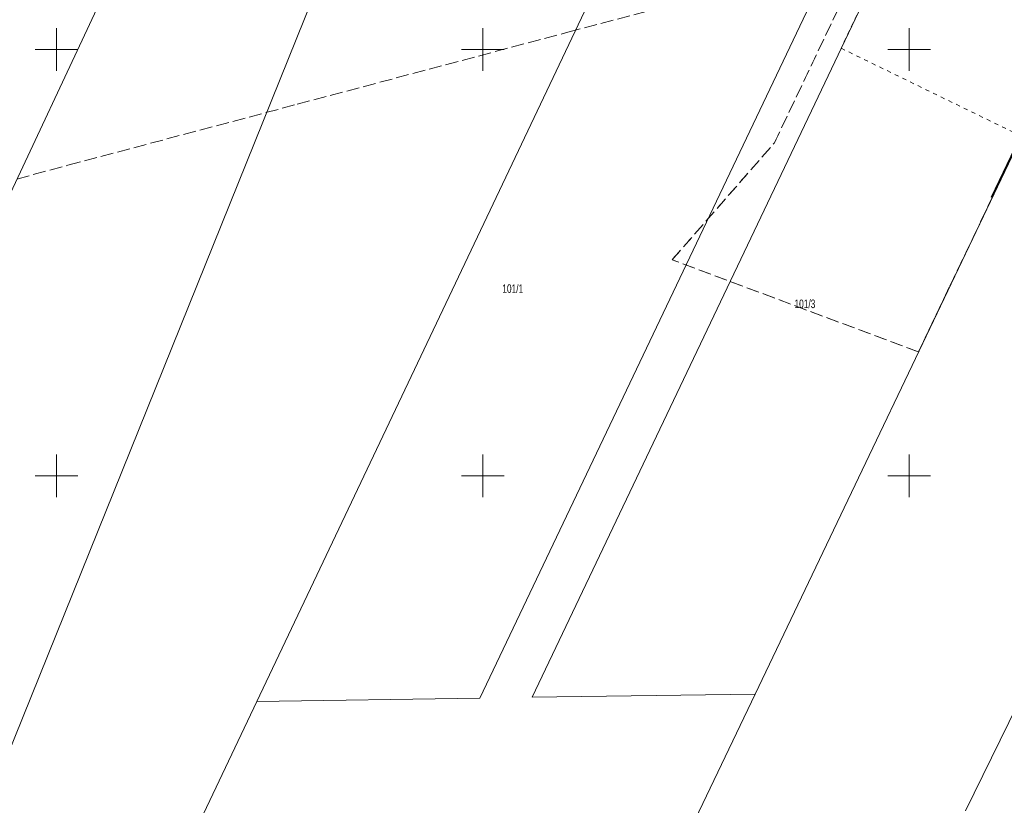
# Model space of a CAD drawing. Header units: millimetres. Extents: x 1024 to 29474, y -14562 to 6512.
# Tile 20 of 83: x 21063 to 21178, y 2926 to 3018. Entities that reach past the tile are written whole.
import ezdxf
from ezdxf.enums import TextEntityAlignment as Align

# ---------------------------------------------------------------- set-up
doc = ezdxf.new("R2010")
doc.units = ezdxf.units.MM
for name, pattern in [('1', [0]), ('EGDE', [0]), ('EGKK', [2, 1.5, -0.5]), ('EGUG', [1, 0.5, -0.5])]:
    doc.linetypes.add(name, pattern=pattern)
for name, color, linetype, lineweight in [('D.O. Pobocze', 43, 'Continuous', 13), ('Dzialki', 7, 'EGDE', 18), ('Kontury', 3, 'EGKK', 18), ('Numery_dzialek', 7, 'Continuous', 9), ('OTO_L_0', 7, 'Continuous', 35), ('Podzial_sekcyjny_krzyze', 7, '1', 18), ('Uzytki', 3, 'EGUG', 18)]:
    doc.layers.add(name, color=color, linetype=linetype, lineweight=lineweight)
doc.styles.get("Standard").update_dxf_attribs({"font": 'arial.ttf'})

# ---------------------------------------------------------------- blocks, each defined once
blk = doc.blocks.new('Wykno-Rudnik')
at = {"layer": 'Dzialki'}
for p, q in [((4969.89, 2938.79), (5024.74, 3053.96)), ((4996.04, 2939.17), (5051.05, 3054.35)), ((4963.75, 2938.69), (5018.6, 3053.86)), ((4933.7, 3051.22), (4790.04, 2744.76)), ((4906.01, 2926.15), (4947.48, 3028.95)), ((4977.92, 3023.21), (4937.6, 2938.31)), ((5020.7, 2925.49), (5059.46, 3004.44)), ((4890.86, 2718.96), (4996.04, 2939.17)), ((4937.6, 2938.31), (4963.75, 2938.69)), ((4996.04, 2939.17), (4969.89, 2938.79)), ((4937.6, 2938.31), (4922.19, 2905.87))]:
    blk.add_line(p, q, dxfattribs=at)
at = {"layer": 'Kontury'}
for p, q in [((4998.28, 3003.75), (5010.51, 3029.38)), ((4974.09, 3016.76), (4990.79, 3021.2)), ((4942.36, 3008.32), (4974.09, 3016.76)), ((5031.75, 3013.93), (5015.2, 2979.29)), ((4915.47, 3001.17), (4942.36, 3008.32)), ((4986.31, 2990.08), (4998.28, 3003.75)), ((4909.47, 2999.54), (4915.47, 3001.17)), ((5015.2, 2979.29), (4986.31, 2990.08))]:
    blk.add_line(p, q, dxfattribs=at)
at = {"layer": 'OTO_L_0'}
blk.add_line((5023.76, 2997.37), (5027, 3004.14), dxfattribs=at)
at = {"layer": 'Podzial_sekcyjny_krzyze'}
for p, q in [((4914.12, 3012.24), (4914.12, 3017.24)), ((4964.12, 3012.24), (4964.12, 3017.24)), ((5014.12, 3012.24), (5014.12, 3017.24)), ((4911.62, 3014.74), (4916.62, 3014.74)), ((4961.62, 3014.74), (4966.62, 3014.74)), ((5011.62, 3014.74), (5016.62, 3014.74)), ((4914.12, 2962.24), (4914.12, 2967.24)), ((4964.12, 2962.24), (4964.12, 2967.24)), ((5014.12, 2962.24), (5014.12, 2967.24)), ((4911.62, 2964.74), (4916.62, 2964.74)), ((4961.62, 2964.74), (4966.62, 2964.74)), ((5011.62, 2964.74), (5016.62, 2964.74))]:
    blk.add_line(p, q, dxfattribs=at)
at = {"layer": 'Uzytki'}
for p, q in [((4998.28, 3003.75), (5010.51, 3029.38)), ((5012.7, 3028.69), (5006.13, 3014.89)), ((5006.13, 3014.89), (5027.28, 3004.57)), ((5027.28, 3004.57), (5015.2, 2979.29)), ((4986.31, 2990.08), (4998.28, 3003.75)), ((5015.2, 2979.29), (4986.31, 2990.08))]:
    blk.add_line(p, q, dxfattribs=at)
at = {"layer": 'Numery_dzialek', "width": 0.7}
for s, p in [('101/1', (4966.4, 2987.21)), ('101/3', (5000.66, 2985.42))]:
    blk.add_text(s, height=1, dxfattribs=at).set_placement(p, align=Align.TOP_LEFT)

msp = doc.modelspace()

# ---------------------------------------------------------------- hatches: boundary and pattern name
at = {"layer": 'D.O. Pobocze'}
h = msp.add_hatch(dxfattribs=at)
h.set_pattern_fill('GRAVL1', color=256, scale=0.03, style=2)
h.set_pattern_definition([(228.0128, (12153.590734, 0.762), (-6.0959986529, -6.8580010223), [0.10251643, -10.149145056]), (184.9697, (12153.522154, 0.6858), (9.14400080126, 0.76199337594), [0.175921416, -17.41621485]), (132.5104, (12153.346894, 0.67056), (7.61999292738, -8.3820066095), [0.124044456, -12.280416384]), (267.2737, (12153.049714, 0.48006), (0.76199696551, 15.24000022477), [0.160201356, -15.859931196]), (292.8337, (12153.042094, 0.32004), (-3.81000754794, 9.14399726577), [0.15709011, -15.551942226]), (357.2737, (12153.103054, 0.17526), (-15.24000022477, 0.76199696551), [0.160201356, -15.859931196]), (37.6942, (12153.263074, 0.16764), (-9.90600559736, -7.61999268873), [0.2118581, -20.97393494]), (72.2553, (12153.430714, 0.29718), (5.33400820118, 16.763997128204), [0.200015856, -19.8015766]), (121.4296, (12153.491674, 0.48768), (-6.09600627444, 9.90599621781), [0.1607439, -15.913663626]), (175.2364, (12153.407854, 0.62484), (8.3820007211, -0.7619935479), [0.183513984, -8.992181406]), (222.3974, (12153.224974, 0.64008), (-9.14400560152, -8.381993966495), [0.237323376, -23.49503175]), (138.8141, (12153.804094, 0.47244), (-5.33400224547, 4.57199795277), [0.08100136, -8.01916913]), (171.4692, (12153.743134, 0.52578), (9.90599869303, -1.52400602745), [0.154104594, -15.25639138]), (225, (12153.59073, 0.54864), (-1e-16, -0.762000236), [0.1077628, -0.969867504]), (203.1986, (12153.53739, 0.64008), (3.8099997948, 1.5240010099), [0.058032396, -5.74518663]), (291.8014, (12153.48405, 0.61722), (-0.7619999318, 2.286000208), [0.082069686, -4.021426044]), (30.9638, (12153.51453, 0.54102), (2.285998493, 1.5240018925), [0.1332959, -4.309889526]), (161.5651, (12153.62883, 0.6096), (1.524000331, -0.761998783), [0.09638614, -2.313269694]), (16.3895, (12153.042094, 0.61722), (7.62000167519, 2.28599444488), [0.1350264, -13.36764789]), (70.3462, (12153.171634, 0.65532), (-3.0479963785, -8.38200162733), [0.11327968, -11.214664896]), (293.1986, (12153.62883, 0.762), (-1.5240010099, 3.8099997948), [0.11606403, -5.687154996]), (343.6105, (12153.674554, 0.65532), (-7.62000167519, 2.28599444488), [0.1350264, -13.36764789]), (339.444, (12153.04209, 0.14478), (-3.81000140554, 1.5239969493), [0.13021056, -6.38032049]), (294.7751, (12153.164014, 0.09906), (-3.8099940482, 8.38200260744), [0.109101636, -10.801077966]), (66.8014, (12153.63645, 0), (1.5240010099, 3.8099997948), [0.11606403, -5.687154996]), (17.354, (12153.682174, 0.10668), (-9.90600153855, -3.04799581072), [0.12773482, -12.64571309]), (69.444, (12153.26307, 0), (-1.5239969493, -3.81000140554), [0.06510528, -6.44542577]), (101.3099, (12153.59073, 0), (-0.7619981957, 3.0480005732), [0.03885438, -3.8465981]), (165.9638, (12153.58311, 0.0381), (2.286000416, -0.7619985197), [0.15709011, -2.9847159]), (186.009, (12153.430714, 0.0762), (7.61999981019, 0.76199947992), [0.1455801, -14.412409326]), (303.6901, (12153.51453, 0.47244), (-0.762001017, 1.523999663), [0.109897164, -2.6375327]), (353.1572, (12153.575494, 0.381), (12.953999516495, -1.52400609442), [0.19186703, -18.994803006]), (60.9454, (12153.765994, 0.35814), (-3.0480000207, -5.33400029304), [0.07845247, -7.76681759]), (90, (12153.8041, 0.4267), (-0.762, 0.762), [0.04572, -0.71628]), (120.2564, (12153.415474, 0.09906), (3.04799610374, -5.33400187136), [0.10586009, -10.48018224]), (48.0128, (12153.362134, 0.1905), (6.0959986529, 6.8580010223), [0.205032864, -10.046628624]), (0, (12153.4993, 0.3429), (0.762, 0.762), [0.19812, -0.56388]), (325.3048, (12153.697414, 0.3429), (-7.61999562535, 5.3340065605), [0.12048287, -11.92779479]), (254.0546, (12153.79647, 0.27432), (-0.7619999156, -3.0480000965), [0.110948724, -5.436495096]), (207.646, (12153.765994, 0.16764), (-14.47799680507, -7.62000587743), [0.18064353, -17.88373919]), (175.4261, (12153.605974, 0.08382), (-9.90600042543, 0.761996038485), [0.19110884, -18.91975439])])
h.paths.add_polyline_path([(21671.75, 2984.801), (21672.937, 2979.529), (21673.834, 2978.963), (21672.317, 2985.697)])
h.paths.add_polyline_path([(20780.922, 3065.69), (20781.591, 3064.876), (20787.074, 3064.313), (20787.897, 3064.982), (20786.891, 3065.086), (20785.46, 3065.234), (20782.231, 3065.566, 0.0045052)])
h.paths.add_polyline_path([(21002.791, 3054.806), (21008.002, 3054.691), (21008.769, 3055.425), (21001.988, 3055.574)])
h.paths.add_polyline_path([(21153.803, 3054.877), (21154.566, 3054.14), (21160.738, 3054.244), (21161.476, 3055.007)])
h.paths.add_polyline_path([(20866.984, 3061.353, 0.0050175), (20873.962, 3061.08), (20873.237, 3061.852), (20867.763, 3062.066)])
h.paths.add_polyline_path([(21171.153, 3055.17), (21178.152, 3055.289), (21177.415, 3054.526), (21171.915, 3054.433), (21171.153, 3055.17), (21171.152, 3055.171)])
h.paths.add_polyline_path([(21270.642, 3057.019), (21270.642, 3057.019), (21270.642, 3057.019), (21271.416, 3056.293), (21275.811, 3056.442), (21276.534, 3057.218), (21270.654, 3057.019, -0.0000021)])
h.paths.add_polyline_path([(20928.058, 3055.87), (20933.525, 3055.832), (20934.28, 3056.577), (20927.313, 3056.625)])
h.paths.add_polyline_path([(21039.886, 3053.992), (21045.52, 3053.869), (21046.287, 3054.602), (21039.152, 3054.759)])
h.paths.add_polyline_path([(21080.312, 3053.122), (21085.789, 3053.077), (21086.542, 3053.825), (21086.542, 3053.826), (21080.563, 3053.869, -0.0004951), (21079.569, 3053.883), (21080.312, 3053.122)])
h.paths.add_polyline_path([(21181.413, 3055.344), (21182.175, 3054.606), (21187.696, 3054.7), (21188.433, 3055.462), (21188.434, 3055.462)])
h.paths.add_polyline_path([(21138.929, 3054.626), (21139.676, 3053.889), (21145.202, 3053.982), (21145.942, 3054.745)])
h.paths.add_polyline_path([(21203.478, 3055.716), (21204.241, 3054.979), (21209.74, 3055.072), (21210.477, 3055.834)])
h.paths.add_polyline_path([(21064.466, 3058.204), (21071.463, 3058.051), (21070.73, 3058.817), (21065.224, 3058.938)])
h.paths.add_polyline_path([(20935.071, 3056.572), (20935.815, 3055.817), (20941.271, 3055.779), (20942.026, 3056.524)])
h.paths.add_polyline_path([(21294.128, 3057.862), (21294.905, 3057.14), (21300.427, 3057.342), (21301.169, 3058.119)])
h.paths.add_polyline_path([(21276.73, 3057.225, 0.0001664), (21277.729, 3057.262), (21282.472, 3057.435), (21283.715, 3057.481), (21283.051, 3056.706), (21277.511, 3056.503)])
h.paths.add_polyline_path([(21014.755, 3059.295), (21014.754, 3059.294), (21014.755, 3059.295), (21021.744, 3059.141), (21021.013, 3059.907), (21015.542, 3060.027)])
h.paths.add_polyline_path([(20965.942, 3056.277, -0.0005426), (20972.448, 3056.177), (20971.695, 3055.455, -0.0000135), (20966.695, 3055.556), (20965.942, 3056.277), (20965.937, 3056.281)])
h.paths.add_polyline_path([(21105.641, 3054.064), (21106.403, 3053.327), (21111.889, 3053.419), (21112.625, 3054.182), (21105.641, 3054.064), (21105.638, 3054.067)])
h.paths.add_polyline_path([(20915.68, 3060.706), (20922.316, 3060.66), (20921.571, 3061.415), (20916.435, 3061.451)])
h.paths.add_polyline_path([(21082.26, 3057.85, 0.0032023), (21088.639, 3057.827), (21088.274, 3058.191), (21088.25, 3058.215), (21086.85, 3058.593), (21082.998, 3058.593)])
h.paths.add_polyline_path([(21173.947, 3059.218), (21180.515, 3059.329), (21179.923, 3059.903), (21174.511, 3059.802)])
h.paths.add_polyline_path([(21192.018, 3059.523), (21198.469, 3059.632), (21198.469, 3059.632), (21197.821, 3060.243), (21192.618, 3060.144)])
h.paths.add_polyline_path([(21238.302, 3056.304), (21238.754, 3055.867), (21243.774, 3055.891), (21244.307, 3056.406)])
h.paths.add_polyline_path([(20940.195, 3060.536), (20943.85, 3060.511, -0.0001981), (20946.229, 3060.494), (20945.745, 3060.982), (20945.745, 3060.982), (20945.495, 3060.987), (20940.745, 3061.079)])
h.paths.add_polyline_path([(21138.153, 3058.614), (21144.171, 3058.715), (21144.17, 3058.716), (21143.645, 3059.224), (21138.644, 3059.131)])
h.paths.add_polyline_path([(21108.698, 3058.577), (21108.245, 3058.109), (21108.245, 3058.108), (21108.245, 3058.109), (21114.154, 3058.208), (21113.678, 3058.669), (21112.794, 3058.652)])
h.paths.add_polyline_path([(20934.28, 3056.577), (20933.525, 3055.832), (20935.815, 3055.817), (20935.071, 3056.572)])

# ---------------------------------------------------------------- block references
msp.add_blockref('Wykno-Rudnik', (16153.042, 0))

doc.saveas('drawing.dxf')
